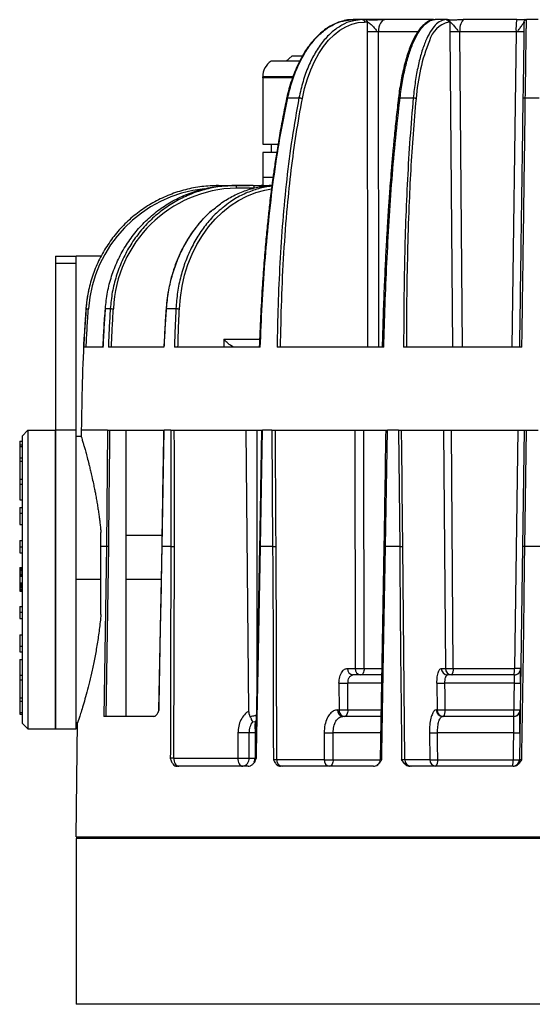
# Model space of a CAD drawing. Header units: millimetres. Extents: x -260 to 900, y 383 to 990.
# Tile 8 of 21: x 67 to 128, y 871 to 990. Entities that reach past the tile are written whole.
import ezdxf

# ---------------------------------------------------------------- set-up
doc = ezdxf.new("R2010")
doc.units = ezdxf.units.MM

# ---------------------------------------------------------------- blocks, each defined once
blk = doc.blocks.new('Drawing View3')
at = {"color": 7, "linetype": 'Continuous', "lineweight": 25}
for p, q in [((-21.14, 89.06), (-20.11, 89.21)), ((-20.11, 89.21), (-20.07, 89.21)), ((-20.11, 89.21), (-20.07, 89.21)), ((-18.93, 89.21), (-20.07, 89.21)), ((-18.93, 89.21), (-19.98, 89.07)), ((-19.59, 89.21), (-19.53, 89.21)), ((-18.62, 89.21), (-18.93, 89.21)), ((-16.22, 89.21), (-18.93, 89.21)), ((-18.62, 89.21), (-18.55, 89.19)), ((-10.38, 89.21), (-16.22, 89.21)), ((-10.38, 89.21), (-10.29, 89.21)), ((-10.28, 89.2), (-10.3, 89.2)), ((-10.25, 89.21), (-10.19, 89.21)), ((-8.85, 89.21), (-10.19, 89.21)), ((-8.69, 89.21), (-8.85, 89.21)), ((-8.69, 89.21), (-8.6, 89.19)), ((-0.35, 89.21), (-6.81, 89.21)), ((0.69, 89.21), (0.62, 89.21)), ((2.24, 89.21), (0.83, 89.21)), ((-18.38, 88.91), (-18.68, 88.91)), ((-18.38, 88.91), (-18.38, 87.74)), ((-8.41, 88.91), (-8.57, 88.91)), ((-8.41, 88.91), (-8.4, 87.74)), ((-18.38, 87.74), (-18.32, 49.71)), ((-12.31, 87.73), (-17.03, 87.73)), ((-16.98, 49.71), (-17.03, 87.73)), ((-8.4, 87.74), (-8.09, 49.71)), ((-0.43, 87.73), (-7.19, 87.73)), ((-6.9, 49.71), (-7.19, 87.73)), ((-0.43, 87.73), (-0.95, 49.71)), ((-27.47, 84.81), (-28.16, 84.21)), ((-26.24, 84.81), (-27.47, 84.81)), ((-26.54, 84.21), (-29.97, 84.21)), ((-30.97, 82.21), (-30.97, 82.31)), ((-27.34, 82.31), (-30.97, 82.31)), ((-27.38, 82.21), (-30.97, 82.21)), ((-30.97, 82.21), (-30.97, 74.21)), ((-28.07, 79.75), (-28.07, 79.75)), ((-27.95, 79.78), (-26.6, 79.78)), ((-14.41, 79.78), (-12.82, 79.78)), ((0.69, 79.78), (2.37, 79.78)), ((-30.97, 74.21), (-29.12, 74.21)), ((-29.97, 74.21), (-29.97, 73.21)), ((-30.97, 73.21), (-30.97, 70.21)), ((-29.29, 73.21), (-30.97, 73.21)), ((-30.97, 70.21), (-30.97, 69.21)), ((-30.97, 70.21), (-29.73, 70.21)), ((-36.32, 69.21), (-36.33, 69.21)), ((-36.32, 69.21), (-34.08, 69.21)), ((-34.71, 69.21), (-34.69, 69.21)), ((-34.25, 69.21), (-34.69, 69.21)), ((-34.25, 69.21), (-34.69, 69.21)), ((-32.12, 69.21), (-34.25, 69.21)), ((-32.02, 68.91), (-34.16, 68.91)), ((-31.15, 69.18), (-31.03, 69.21)), ((-29.86, 69.21), (-29.98, 69.18)), ((-55.97, 60.71), (-53.47, 60.71)), ((-55.97, 60.71), (-55.97, 59.87)), ((-53.47, 59.87), (-53.47, 60.71)), ((-50.46, 60.71), (-53.47, 60.71)), ((-55.97, 59.87), (-53.47, 59.87)), ((-55.97, 59.87), (-55.97, 39.71)), ((-53.47, 39.71), (-53.47, 59.87)), ((-52.29, 54.37), (-52.28, 54.37)), ((-49.94, 54.37), (-49.95, 54.37)), ((-49.94, 54.37), (-49.35, 54.37)), ((-42.57, 54.37), (-41.43, 54.37)), ((-35.65, 50.69), (-35.65, 49.71)), ((-35.65, 50.69), (-31.35, 50.69)), ((-50.26, 49.71), (-52.55, 49.71)), ((-42.89, 49.71), (-49.58, 49.71)), ((-31.27, 49.71), (-41.61, 49.71)), ((-16.38, 49.71), (-29.24, 49.71)), ((0.27, 49.71), (-13.98, 49.71)), ((-59.27, 39.71), (-59.97, 39.01)), ((-59.27, 39.71), (-59.27, 21.71)), ((-59.27, 39.71), (-55.97, 39.71)), ((-53.47, 39.71), (-55.97, 39.71)), ((-55.97, 3.71), (-55.97, 39.71)), ((-55.97, 39.71), (-55.97, 3.71)), ((-53.47, 30.4), (-53.47, 39.71)), ((-52.84, 39.71), (-52.85, 38.96)), ((-49.67, 39.71), (-52.84, 39.71)), ((-49.67, 39.71), (-49.82, 25.7)), ((-49.67, 39.71), (-42.87, 39.71)), ((-47.47, 39.71), (-47.47, 5.21)), ((-43.09, 25.7), (-42.87, 39.71)), ((-42.04, 39.71), (-42.87, 39.71)), ((-42.04, 39.71), (-31, 39.71)), ((-42.04, 39.71), (-42.03, 25.7)), ((-32.63, 5.88), (-32.97, 39.71)), ((-31.67, 39.71), (-31.67, 9.49)), ((-31.23, 25.7), (-31, 39.71)), ((-29.86, 39.71), (-31, 39.71)), ((-29.86, 39.71), (-15.94, 39.71)), ((-29.86, 39.71), (-29.78, 25.7)), ((-19.85, 39.71), (-19.81, 11)), ((-18.73, 10.99), (-18.77, 39.71)), ((-16.17, 25.7), (-15.94, 39.71)), ((-14.6, 39.71), (-15.94, 39.71)), ((-14.6, 39.71), (0.84, 39.71)), ((-14.6, 39.71), (-14.45, 25.7)), ((-9.18, 39.71), (-8.95, 11)), ((-7.99, 10.99), (-8.22, 39.71)), ((-0.23, 39.71), (-0.62, 10.99)), ((0.53, 39.71), (0.34, 25.7)), ((0.63, 25.7), (0.83, 39.71)), ((0.84, 39.71), (2.23, 39.71)), ((-60.27, 38.41), (-60.27, 37.94)), ((-60.27, 38.41), (-59.97, 38.41)), ((-59.97, 39.01), (-59.97, 21.71)), ((-52.85, 38.96), (-53.47, 38.96)), ((-60.27, 37.94), (-60.27, 37.74)), ((-60.27, 37.94), (-59.97, 37.94)), ((-60.27, 37.74), (-59.97, 37.74)), ((-60.27, 37.74), (-60.27, 36.37)), ((-60.27, 36.37), (-59.97, 36.37)), ((-60.27, 36.37), (-60.27, 35.97)), ((-60.27, 35.97), (-60.27, 33.8)), ((-60.27, 35.97), (-59.97, 35.97)), ((-60.27, 33.8), (-60.27, 33.23)), ((-60.27, 33.8), (-59.97, 33.8)), ((-60.27, 33.23), (-60.27, 31.32)), ((-60.27, 33.23), (-59.97, 33.23)), ((-60.27, 31.32), (-59.97, 31.32)), ((-60.27, 30.4), (-59.97, 30.4)), ((-60.27, 30.4), (-60.27, 29.71)), ((-60.27, 29.71), (-59.97, 29.71)), ((-60.27, 29.71), (-60.27, 28.36)), ((-53.47, 3.71), (-53.47, 30.4)), ((-60.27, 28.36), (-59.97, 28.36)), ((-50.47, 21.71), (-50.47, 27.4)), ((-60.27, 26.42), (-59.97, 26.42)), ((-60.27, 26.42), (-60.27, 25.64)), ((-47.47, 27.08), (-43.12, 27.08)), ((-60.27, 25.64), (-59.97, 25.64)), ((-60.27, 25.64), (-60.27, 24.94)), ((-60.27, 24.94), (-59.97, 24.94)), ((-49.82, 25.7), (-50.47, 25.7)), ((-49.82, 25.7), (-50.12, 5.21)), ((-49.84, 5.21), (-49.53, 25.7)), ((-49.53, 25.7), (-49.82, 25.7)), ((-43.15, 25.71), (-43.53, 5.98)), ((-43.14, 25.71), (-43.14, 25.71)), ((-43.14, 25.71), (-43.14, 25.71)), ((-42.03, 25.7), (-43.09, 25.7)), ((-41.69, 0.19), (-41.62, 25.7)), ((-31.35, 25.71), (-31.85, 0.18)), ((-29.78, 25.7), (-31.23, 25.7)), ((-29.28, 0), (-29.36, 25.7)), ((-16.37, 25.71), (-16.82, -0.02)), ((-14.45, 25.7), (-16.17, 25.7)), ((-13.85, 0), (-14.08, 25.7)), ((0.34, 25.7), (-0.02, 0)), ((2.43, 25.7), (0.63, 25.7)), ((-60.27, 23.16), (-59.97, 23.16)), ((-60.27, 23.16), (-60.27, 23.12)), ((-60.27, 23.12), (-59.97, 23.12)), ((-60.27, 23.12), (-60.27, 23.09)), ((-60.27, 23.09), (-59.97, 23.09)), ((-60.27, 23.09), (-60.27, 23.02)), ((-60.27, 23.02), (-59.97, 23.02)), ((-60.27, 23.02), (-60.27, 22.92)), ((-60.27, 22.92), (-59.97, 22.92)), ((-60.27, 22.92), (-60.27, 22.75)), ((-60.27, 22.75), (-60.27, 22.54)), ((-60.27, 22.75), (-59.97, 22.75)), ((-60.27, 22.54), (-59.97, 22.54)), ((-60.27, 22.54), (-60.27, 22.33)), ((-60.27, 22.33), (-59.97, 22.33)), ((-60.27, 22.33), (-60.27, 22.16)), ((-60.27, 22.16), (-59.97, 22.16)), ((-60.27, 22.16), (-60.27, 22.11)), ((-60.27, 22.11), (-60.27, 21.31)), ((-60.27, 22.11), (-59.97, 22.11)), ((-59.97, 21.71), (-59.97, 4.41)), ((-59.27, 21.71), (-59.27, 3.71)), ((-50.47, 21.71), (-53.47, 21.71)), ((-50.47, 17.51), (-50.47, 21.71)), ((-43.22, 21.71), (-47.47, 21.71)), ((-60.27, 21.31), (-59.97, 21.31)), ((-60.27, 21.31), (-60.27, 21.27)), ((-60.27, 21.27), (-60.27, 21.1)), ((-60.27, 21.27), (-59.97, 21.27)), ((-60.27, 21.1), (-59.97, 21.1)), ((-60.27, 21.1), (-60.27, 20.96)), ((-60.27, 20.96), (-59.97, 20.96)), ((-60.27, 20.96), (-60.27, 20.79)), ((-60.27, 20.79), (-59.97, 20.79)), ((-60.27, 20.79), (-60.27, 20.61)), ((-60.27, 20.61), (-59.97, 20.61)), ((-60.27, 20.61), (-60.27, 20.51)), ((-60.27, 20.51), (-59.97, 20.51)), ((-60.27, 20.51), (-60.27, 20.48)), ((-60.27, 20.48), (-59.97, 20.48)), ((-60.27, 20.48), (-60.27, 20.41)), ((-60.27, 20.41), (-59.97, 20.41)), ((-60.27, 20.41), (-60.27, 20.4)), ((-60.27, 20.4), (-59.97, 20.4)), ((-60.27, 20.4), (-60.27, 20.37)), ((-60.27, 20.37), (-59.97, 20.37)), ((-60.27, 20.37), (-60.27, 20.33)), ((-60.27, 20.33), (-59.97, 20.33)), ((-60.27, 18.47), (-60.27, 17.77)), ((-60.27, 18.47), (-59.97, 18.47)), ((-60.27, 17.77), (-59.97, 17.77)), ((-60.27, 17.77), (-60.27, 17)), ((-60.27, 17), (-59.97, 17)), ((-60.27, 15.05), (-60.27, 13.7)), ((-60.27, 15.05), (-59.97, 15.05)), ((-60.27, 13.7), (-59.97, 13.7)), ((-60.27, 13.7), (-60.27, 13.01)), ((-60.27, 13.01), (-59.97, 13.01)), ((-60.27, 12.09), (-59.97, 12.09)), ((-60.27, 12.09), (-60.27, 10.18)), ((-20.74, 11), (-19.81, 11)), ((-18.73, 10.99), (-16.63, 10.99)), ((-9.44, 11), (-8.95, 11)), ((-7.99, 10.99), (-0.62, 10.99)), ((0.13, 11), (0.13, 10.9)), ((0.13, 10.9), (0.13, 10.98)), ((-60.27, 10.18), (-59.97, 10.18)), ((-60.27, 10.18), (-60.27, 9.62)), ((-60.27, 9.62), (-59.97, 9.62)), ((-60.27, 9.62), (-60.27, 7.45)), ((-20.2, 10.21), (-20.2, 10.22)), ((-20.2, 10.19), (-20.09, 10.21)), ((-16.64, 10.21), (-20.09, 10.21)), ((-8.74, 10.19), (-8.82, 10.22)), ((-8.74, 10.19), (-8.82, 10.22)), ((-8.74, 10.19), (-8.68, 10.21)), ((-0.67, 10.21), (-8.68, 10.21)), ((-21.78, 9.23), (-21.77, 6)), ((-16.66, 9.23), (-20.69, 9.23)), ((-9.97, 9.23), (-9.95, 6)), ((-0.65, 9.23), (-9.01, 9.23)), ((-60.27, 7.45), (-59.97, 7.45)), ((-60.27, 7.45), (-60.27, 7.05)), ((-60.27, 7.05), (-59.97, 7.05)), ((-60.27, 7.05), (-60.27, 5.68)), ((-43.52, 5.99), (-43.52, 5.99)), ((-21.95, 6), (-21.77, 6)), ((-20.69, 5.99), (-16.71, 5.99)), ((-10.04, 6), (-9.95, 6)), ((0.06, 5.88), (0.06, 6)), ((-60.27, 5.68), (-59.97, 5.68)), ((-60.27, 5.68), (-60.27, 5.47)), ((-60.27, 5.47), (-59.97, 5.47)), ((-44.08, 5.21), (-50.12, 5.21)), ((-21.52, 5.17), (-21.3, 5.21)), ((-16.73, 5.21), (-21.3, 5.21)), ((-9.4, 5.17), (-9.42, 5.22)), ((-9.4, 5.17), (-9.28, 5.21)), ((-9.28, 5.21), (-9.4, 5.17)), ((-0.74, 5.21), (-9.28, 5.21)), ((-59.27, 3.71), (-59.97, 4.41)), ((-59.27, 3.71), (-55.97, 3.71)), ((-55.97, 3.71), (-53.47, 3.71)), ((-53.47, 4.46), (-53.28, 4.46)), ((-53.47, -9.29), (-53.28, 4.46)), ((-32.17, 4.57), (-31.88, 4.6)), ((-31.88, 4.6), (-31.76, 4.72)), ((-33.96, 3.25), (-33.97, 0.19)), ((-32.61, 0.19), (-32.59, 3.24)), ((-31.89, 3.24), (-32.59, 3.24)), ((-31.89, 3.24), (-31.9, 0.19)), ((-31.79, 3.25), (-31.89, 3.24)), ((-23.56, 3.25), (-23.56, 0)), ((-16.76, 3.24), (-22.48, 3.24)), ((-10.87, 3.25), (-10.84, 0)), ((-0.74, 3.24), (-9.9, 3.24)), ((-41.69, 0.19), (-33.97, 0.19)), ((-32.61, 0.19), (-31.9, 0.19)), ((-31.85, 0.19), (-31.9, 0.19)), ((-31.84, 0.19), (-31.84, 0.19)), ((-32.73, -0.79), (-41.34, -0.79)), ((-29.28, 0), (-23.56, 0)), ((-17.62, -0.79), (-28.82, -0.79)), ((-13.85, 0), (-10.84, 0)), ((-0.79, -0.79), (-13.21, -0.79)), ((0, -0.01), (-0.02, 0)), ((-53.47, -9.29), (56.53, -9.29)), ((-53.47, -9.49), (-53.47, -29.49)), ((56.53, -9.49), (-53.47, -9.49)), ((-52.47, -9.29), (-52.47, -9.49)), ((56.53, -29.49), (-53.47, -29.49))]:
    blk.add_line(p, q, dxfattribs=at)
at = {"color": 7, "linetype": 'Continuous', "lineweight": 25, "flags": 128}
for points in [[(-16.22, 89.21), (-16.37, 89.18), (-16.52, 89.1), (-16.66, 88.96), (-16.79, 88.78), (-16.89, 88.55), (-16.96, 88.3), (-17.01, 88.02), (-17.03, 87.73)], [(-26.19, 79.69), (-25.92, 80.9), (-25.58, 82.06), (-25.18, 83.16), (-24.72, 84.18), (-24.2, 85.13), (-23.63, 85.98), (-23.02, 86.74), (-22.36, 87.39), (-21.67, 87.93), (-20.95, 88.36), (-20.21, 88.66), (-19.45, 88.85), (-18.68, 88.91)], [(0.53, 88.91), (0.53, 88.85), (0.52, 88.66), (0.52, 88.36), (0.51, 87.93), (0.51, 87.39), (0.5, 86.74), (0.49, 85.98), (0.48, 85.13), (0.46, 84.18), (0.45, 83.16), (0.43, 82.06), (0.42, 80.9), (0.4, 79.69)], [(-32.12, 69.21), (-32.1, 69.2), (-32.08, 69.19), (-32.06, 69.16), (-32.05, 69.12), (-32.04, 69.08), (-32.03, 69.03), (-32.02, 68.97), (-32.02, 68.91)], [(-41.02, 54.35), (-40.9, 55.73), (-40.69, 57.08), (-40.38, 58.4), (-39.98, 59.69), (-39.49, 60.92), (-38.91, 62.1), (-38.24, 63.2), (-37.51, 64.23), (-36.7, 65.17), (-35.82, 66.02), (-34.89, 66.77), (-33.9, 67.41), (-32.88, 67.95), (-31.82, 68.37), (-30.73, 68.67), (-29.92, 68.81)], [(-51.99, 56.48), (-52.12, 55.77), (-52.29, 54.37)], [(-43.47, 6), (-43.46, 6.6), (-43.28, 15.85), (-43.19, 20.78), (-43.12, 23.99), (-43.09, 25.7)], [(-42.03, 25.7), (-42.04, 23.46), (-42.07, 12.95), (-42.09, 6.57), (-42.1, 2.25), (-42.1, 0.94), (-42.11, 0.19)], [(-31.73, 0.19), (-31.71, 0.98), (-31.48, 12.95), (-31.36, 19.32), (-31.28, 23.49), (-31.23, 25.7)], [(-29.78, 25.7), (-29.77, 23.45), (-29.73, 12.85), (-29.71, 6.42), (-29.7, 2.07), (-29.69, 0.75), (-29.69, 0)], [(-16.62, 0), (-16.6, 0.79), (-16.39, 12.85), (-16.28, 19.27), (-16.21, 23.47), (-16.17, 25.7)], [(-14.45, 25.7), (-14.43, 23.45), (-14.34, 12.85), (-14.28, 6.42), (-14.24, 2.07), (-14.23, 0.75), (-14.22, 0)], [(0.27, 0), (0.28, 0.79), (0.45, 12.85), (0.54, 19.27), (0.6, 23.47), (0.63, 25.7)], [(-18.73, 10.99), (-18.74, 10.84), (-18.77, 10.69), (-18.81, 10.56), (-18.86, 10.44), (-18.92, 10.34), (-19, 10.27), (-19.08, 10.22), (-19.16, 10.21)], [(-20.69, 5.99), (-20.69, 7.8), (-20.69, 9.23)], [(-8.98, 5.99), (-8.99, 7.8), (-9.01, 9.23)], [(-0.65, 9.23), (-0.68, 7.42), (-0.69, 5.99)], [(-20.69, 5.99), (-20.7, 5.84), (-20.73, 5.69), (-20.77, 5.56), (-20.82, 5.44), (-20.89, 5.34), (-20.96, 5.27), (-21.04, 5.22), (-21.12, 5.21)], [(-8.98, 5.99), (-7.96, 5.99), (-6.94, 5.99), (-5.91, 5.99), (-4.87, 5.99), (-3.83, 5.99), (-2.79, 5.99), (-1.74, 5.99), (-0.69, 5.99)], [(-22.48, -0.01), (-22.48, 1.81), (-22.48, 3.24)], [(-9.87, -0.01), (-9.89, 1.81), (-9.9, 3.24)], [(-0.74, 3.24), (-0.76, 1.42), (-0.78, -0.01)], [(-41.69, 0.19), (-41.68, 0), (-41.64, -0.18), (-41.59, -0.36), (-41.52, -0.5), (-41.43, -0.63), (-41.33, -0.72), (-41.22, -0.77), (-41.1, -0.79)], [(-33.97, 0.19), (-33.96, 0), (-33.93, -0.18), (-33.87, -0.36), (-33.8, -0.5), (-33.71, -0.63), (-33.61, -0.72), (-33.5, -0.77), (-33.39, -0.79)], [(-22.48, -0.01), (-22.49, -0.16), (-22.51, -0.31), (-22.55, -0.44), (-22.61, -0.56), (-22.67, -0.66), (-22.75, -0.73), (-22.83, -0.78), (-22.91, -0.79)], [(-22.48, -0.01), (-21.5, -0.01), (-20.51, -0.01), (-19.5, -0.01), (-18.48, -0.01), (-17.45, -0.01), (-16.8, -0.01)], [(-9.87, -0.01), (-8.76, -0.01), (-7.63, -0.01), (-6.5, -0.01), (-5.37, -0.01), (-4.22, -0.01), (-3.08, -0.01), (-1.93, -0.01), (-0.78, -0.01)]]:
    blk.add_lwpolyline(points, dxfattribs=at)
at = {"color": 7, "linetype": 'Continuous', "lineweight": 25}
for centre, radius, start, end in [((-5.46, 88.07), 1.76, 139.9082, 191.0929), ((6.04, 88.1), 6.48, 170.129, 183.211), ((-7.84, 85.87), 3.13, 103.5132, 165.2934), ((9.38, 78.4), 21.87, 157.7798, 176.6136), ((-28.66, 82.31), 2.31, 124.4829, 180), ((-33.83, 53.76), 15.15, 91.2508, 177.7686), ((-36.33, 53.22), 15.7, 96.1375, 175.8542), ((-20.01, 10.94), 0.733, 175.2924, 263.4386), ((-19.08, 10.94), 0.733, 175.2867, 263.4376), ((-8.66, 10.99), 0.781, 179.3724, 268.5534), ((-8.17, 10.99), 0.781, 179.3649, 268.5526), ((-8.91, 10.81), 0.94, 319.9424, 11.0862), ((-0.67, 11.01), 0.8, 269.9998, 359.1991), ((-4.06, 10.8), 3.44, 350.0808, 3.2265), ((-21.16, 38.44), 29.22, 268.7915, 270.9134), ((-9.43, 30.84), 21.62, 268.5536, 271.1161), ((-0.31, 20.33), 11.11, 268.2585, 272.1634), ((-21.22, 5.94), 0.733, 175.295, 263.4388), ((-21.04, 5.94), 0.733, 175.2932, 263.4386), ((-21.16, 35.21), 29.22, 268.7915, 270.9121), ((-9.26, 5.99), 0.781, 179.3753, 268.5534), ((-9.17, 5.99), 0.781, 179.3732, 268.5534), ((-9.4, 27.62), 21.63, 268.5552, 271.1153), ((-9.9, 5.81), 0.933, 319.557, 11.1515), ((-0.74, 6.01), 0.8, 270, 359.1965), ((-4.32, 5.8), 3.63, 350.6024, 3.0597), ((-0.36, 17.09), 11.1, 268.2589, 272.165), ((-22.95, 32.44), 29.2, 268.7894, 270.9157), ((-10.32, 24.86), 21.62, 268.5518, 271.1183), ((-0.4, 14.36), 11.13, 268.2564, 272.1647), ((-33.19, 38.91), 38.73, 268.8453, 270.8605), ((-33.51, 0.1), 0.905, 278.0169, 5.5004), ((-33.15, 0.2), 1.25, 337.9701, 359.524), ((-28.55, -0.06), 0.733, 175.292, 263.4384), ((-22.83, -0.06), 0.733, 175.292, 263.4384), ((-22.94, 29.19), 29.2, 268.7895, 270.9145), ((-13.07, -0.01), 0.781, 179.3719, 268.5533), ((-10.06, -0.01), 0.781, 179.3719, 268.5534), ((-10.3, 21.6), 21.61, 268.5515, 271.1173), ((-10.79, -0.19), 0.929, 319.3094, 11.1919), ((-4.54, -0.2), 3.76, 350.9377, 2.9522), ((-0.44, 11.1), 11.11, 268.2569, 272.166), ((-0.82, 0.01), 0.8, 282.5494, 359.2001)]:
    blk.add_arc(centre, radius, start, end, dxfattribs=at)
for points, knots in [([(-21.18, 89.08), (-21.4, 89.03), (-21.85, 88.91), (-22.52, 88.61), (-23.2, 88.22), (-23.87, 87.72), (-24.5, 87.13), (-25.1, 86.46), (-25.67, 85.69), (-26.19, 84.86), (-26.67, 83.95), (-27.1, 82.97), (-27.49, 81.94), (-27.81, 80.88), (-27.99, 80.14), (-28.07, 79.76), (-28.07, 79.75)], [0, 0, 0, 0, 0.068765, 0.145388, 0.222334, 0.299616, 0.377184, 0.454961, 0.532867, 0.610837, 0.688824, 0.766797, 0.844745, 0.922665, 0.996458, 1, 1, 1, 1]), ([(-27.95, 79.78), (-27.79, 80.45), (-27.46, 81.79), (-26.75, 83.61), (-25.9, 85.24), (-24.91, 86.63), (-23.81, 87.76), (-22.62, 88.56), (-21.72, 88.99), (-21.22, 89.05), (-21.14, 89.06)], [0, 0, 0, 0, 0.139129, 0.278258, 0.417388, 0.556517, 0.695646, 0.834775, 0.973905, 1, 1, 1, 1]), ([(-19.98, 89.07), (-20.05, 89.06), (-20.54, 89), (-21.43, 88.58), (-22.61, 87.78), (-23.69, 86.65), (-24.66, 85.26), (-25.48, 83.63), (-26.15, 81.8), (-26.45, 80.45), (-26.6, 79.78)], [0, 0, 0, 0, 0.0234657, 0.1629706, 0.3024755, 0.4419804, 0.5814853, 0.7209902, 0.8604951, 1, 1, 1, 1]), ([(-20.15, 89.2), (-20.23, 89.2), (-20.55, 89.2), (-20.9, 89.16), (-21.16, 89.09), (-21.18, 89.08)], [0, 0, 0, 0, 0.23578, 0.93051, 1, 1, 1, 1]), ([(-16.26, 89.2), (-16.28, 89.2), (-16.31, 89.2), (-16.39, 89.2), (-16.58, 89.2), (-16.83, 89.18), (-17.25, 89.16), (-17.71, 89.14), (-18.18, 89.16), (-18.44, 89.18), (-18.56, 89.19)], [0, 0, 0, 0, 0.024054, 0.047731, 0.094524, 0.224317, 0.335112, 0.589531, 0.80439, 1, 1, 1, 1]), ([(-18.55, 89.19), (-18.54, 89.19), (-18.5, 89.18), (-18.45, 89.12), (-18.39, 89.03), (-18.38, 88.95), (-18.38, 88.91)], [0, 0, 0, 0, 0.055644, 0.370429, 0.685215, 1, 1, 1, 1]), ([(-10.3, 89.2), (-10.33, 89.2), (-10.5, 89.19), (-10.8, 89.11), (-11.19, 88.91), (-11.57, 88.61), (-11.95, 88.22), (-12.31, 87.72), (-12.66, 87.12), (-12.99, 86.44), (-13.3, 85.68), (-13.58, 84.84), (-13.84, 83.93), (-14.08, 82.96), (-14.28, 81.94), (-14.46, 80.88), (-14.57, 80.13), (-14.61, 79.75), (-14.61, 79.72)], [0, 0, 0, 0, 0.01438, 0.079362, 0.145143, 0.213267, 0.283775, 0.355631, 0.427824, 0.499825, 0.571567, 0.643077, 0.714403, 0.785585, 0.856659, 0.927652, 0.994828, 1, 1, 1, 1]), ([(-6.82, 89.2), (-6.84, 89.2), (-6.88, 89.2), (-6.97, 89.2), (-7.16, 89.2), (-7.36, 89.18), (-7.7, 89.16), (-8.06, 89.14), (-8.38, 89.16), (-8.54, 89.18), (-8.61, 89.19)], [0, 0, 0, 0, 0.024051, 0.047731, 0.094544, 0.224464, 0.335464, 0.59104, 0.80667, 1, 1, 1, 1]), ([(-8.6, 89.19), (-8.6, 89.19), (-8.56, 89.18), (-8.49, 89.12), (-8.42, 89.03), (-8.41, 88.95), (-8.41, 88.91)], [0, 0, 0, 0, 0.055231, 0.370154, 0.685077, 1, 1, 1, 1]), ([(-0.35, 89.21), (-0.27, 89.21), (-0.12, 89.21), (0.1, 89.21), (0.32, 89.21), (0.62, 89.21), (0.89, 89.21), (0.85, 89.21), (0.83, 89.21)], [0, 0, 0, 0, 0.072709, 0.147917, 0.241864, 0.354235, 0.647451, 1, 1, 1, 1]), ([(-18.38, 88.91), (-18.36, 88.91), (-18.31, 88.9), (-18.18, 88.85), (-17.94, 88.68), (-17.62, 88.35), (-17.37, 88.02), (-17.2, 87.82), (-17.1, 87.75), (-17.05, 87.74), (-17.03, 87.73)], [0, 0, 0, 0, 0.059497, 0.123515, 0.272279, 0.552508, 0.800241, 0.909559, 0.958714, 1, 1, 1, 1]), ([(-8.41, 88.91), (-8.39, 88.91), (-8.37, 88.9), (-8.28, 88.85), (-8.1, 88.68), (-7.82, 88.35), (-7.57, 88.02), (-7.39, 87.82), (-7.28, 87.75), (-7.22, 87.74), (-7.19, 87.73)], [0, 0, 0, 0, 0.059497, 0.123515, 0.272279, 0.552508, 0.800241, 0.909559, 0.958714, 1, 1, 1, 1]), ([(-0.43, 87.73), (-0.4, 87.74), (-0.34, 87.75), (-0.23, 87.82), (-0.06, 88.02), (0.16, 88.35), (0.38, 88.68), (0.49, 88.85), (0.52, 88.9), (0.53, 88.91), (0.53, 88.91)], [0, 0, 0, 0, 0.041299, 0.090441, 0.199758, 0.447489, 0.723801, 0.875063, 0.939902, 1, 1, 1, 1]), ([(-28.07, 79.75), (-28.23, 79), (-28.54, 77.51), (-28.94, 75.33), (-29.28, 73.31), (-29.55, 71.51), (-29.77, 69.94), (-29.95, 68.59), (-30.09, 67.43), (-30.24, 66.13), (-30.41, 64.49), (-30.62, 62.33), (-30.84, 59.74), (-31.05, 56.72), (-31.24, 53.33), (-31.34, 50.94), (-31.39, 49.71)], [0, 0, 0, 0, 0.077959, 0.154119, 0.222466, 0.283002, 0.335727, 0.380642, 0.417747, 0.452041, 0.509544, 0.580988, 0.666368, 0.765681, 0.878924, 1, 1, 1, 1]), ([(-31.27, 49.71), (-31.2, 51.4), (-31.06, 54.8), (-30.72, 59.88), (-30.27, 64.93), (-29.68, 69.95), (-28.93, 74.93), (-28.28, 78.16), (-27.95, 79.78)], [0, 0, 0, 0, 0.1665455, 0.3331423, 0.4997906, 0.6664886, 0.8332295, 1, 1, 1, 1]), ([(-26.6, 79.78), (-26.89, 78.16), (-27.47, 74.93), (-28.1, 69.95), (-28.58, 64.93), (-28.92, 59.88), (-29.14, 54.8), (-29.2, 51.4), (-29.24, 49.71)], [0, 0, 0, 0, 0.166771, 0.333512, 0.500209, 0.666858, 0.833454, 1, 1, 1, 1]), ([(-28.82, 49.71), (-28.79, 51.6), (-28.71, 55.4), (-28.44, 61.07), (-28.05, 66.3), (-27.54, 71.09), (-26.96, 75.44), (-26.45, 78.27), (-26.19, 79.69)], [0, 0, 0, 0, 0.186769, 0.373468, 0.560105, 0.706757, 0.853393, 1, 1, 1, 1]), ([(-28.07, 79.75), (-28.07, 79.75), (-28.07, 79.76), (-28.04, 79.78), (-27.98, 79.78), (-27.95, 79.78)], [0, 0, 0, 0, 0.092044, 0.546022, 1, 1, 1, 1]), ([(-14.61, 79.74), (-14.69, 78.98), (-14.87, 77.5), (-15.09, 75.32), (-15.29, 73.3), (-15.44, 71.5), (-15.57, 69.93), (-15.67, 68.58), (-15.76, 67.42), (-15.84, 66.13), (-15.95, 64.48), (-16.07, 62.32), (-16.21, 59.73), (-16.34, 56.71), (-16.47, 53.32), (-16.53, 50.94), (-16.57, 49.71)], [0, 0, 0, 0, 0.07795, 0.154102, 0.222445, 0.282978, 0.335702, 0.380616, 0.417721, 0.452016, 0.509522, 0.58097, 0.666359, 0.765686, 0.878949, 1, 1, 1, 1]), ([(-16.38, 49.71), (-16.33, 51.4), (-16.22, 54.8), (-16.01, 59.88), (-15.74, 64.93), (-15.39, 69.95), (-14.96, 74.93), (-14.59, 78.16), (-14.41, 79.78)], [0, 0, 0, 0, 0.166546, 0.333142, 0.499791, 0.666489, 0.833229, 1, 1, 1, 1]), ([(-14.61, 79.72), (-14.61, 79.72), (-14.62, 79.73), (-14.61, 79.73), (-14.6, 79.74)], [0, 0, 0, 0, 0.30498, 1, 1, 1, 1]), ([(-14.6, 79.74), (-14.6, 79.74), (-14.58, 79.76), (-14.51, 79.78), (-14.44, 79.78), (-14.41, 79.78)], [0, 0, 0, 0, 0.248731, 0.624365, 1, 1, 1, 1]), ([(-12.82, 79.78), (-12.96, 78.16), (-13.24, 74.93), (-13.53, 69.95), (-13.75, 64.93), (-13.89, 59.88), (-13.97, 54.8), (-13.98, 51.4), (-13.98, 49.71)], [0, 0, 0, 0, 0.166771, 0.333512, 0.500209, 0.666858, 0.833454, 1, 1, 1, 1]), ([(-13.61, 49.71), (-13.6, 51.6), (-13.59, 55.4), (-13.49, 61.07), (-13.33, 66.3), (-13.1, 71.09), (-12.82, 75.44), (-12.57, 78.27), (-12.45, 79.69)], [0, 0, 0, 0, 0.186769, 0.373468, 0.560105, 0.706757, 0.853393, 1, 1, 1, 1]), ([(0.4, 79.69), (0.37, 77.88), (0.32, 74.27), (0.25, 68.7), (0.16, 62.75), (0.07, 56.41), (0.01, 51.94), (-0.02, 49.71)], [0, 0, 0, 0, 0.1865888, 0.3732196, 0.5598678, 0.779878, 1, 1, 1, 1]), ([(0.27, 49.71), (0.3, 51.4), (0.35, 54.8), (0.42, 59.88), (0.49, 64.93), (0.56, 69.95), (0.63, 74.93), (0.67, 78.16), (0.69, 79.78)], [0, 0, 0, 0, 0.166546, 0.333142, 0.499791, 0.666489, 0.833229, 1, 1, 1, 1]), ([(-36.98, 66.29), (-36.58, 66.61), (-35.73, 67.31), (-34.31, 68.11), (-32.77, 68.73), (-31.28, 69.11), (-30.31, 69.16), (-29.87, 69.18)], [0, 0, 0, 0, 0.18804, 0.400861, 0.613683, 0.826505, 1, 1, 1, 1]), ([(-36.32, 69.21), (-36.32, 69.2), (-36.32, 69.19), (-36.32, 69.15), (-36.32, 69.11), (-36.32, 69.1)], [0, 0, 0, 0, 0.44888, 0.897761, 1, 1, 1, 1]), ([(-29.88, 69.12), (-30.01, 69.11), (-30.69, 69.06), (-31.88, 68.74), (-33.41, 68.14), (-34.71, 67.4), (-35.45, 66.8), (-35.74, 66.56)], [0, 0, 0, 0, 0.065355, 0.321323, 0.577291, 0.83326, 1, 1, 1, 1]), ([(-34.08, 69.21), (-33.79, 69.21), (-33.29, 69.21), (-32.77, 69.21), (-32.58, 69.21), (-32.55, 69.21)], [0, 0, 0, 0, 0.520173, 0.940284, 1, 1, 1, 1]), ([(-29.98, 69.2), (-30, 69.2), (-30.02, 69.2), (-30.13, 69.2), (-30.37, 69.19), (-30.8, 69.18), (-31.43, 69.18), (-31.86, 69.19), (-32.1, 69.19)], [0, 0, 0, 0, 0.047587, 0.097414, 0.202373, 0.430964, 0.691717, 1, 1, 1, 1]), ([(-31.01, 69.21), (-31.01, 69.21), (-31.05, 69.21), (-31.12, 69.2), (-31.17, 69.2)], [0, 0, 0, 0, 0.050661, 1, 1, 1, 1]), ([(-29.98, 69.2), (-30, 69.2), (-30.02, 69.2), (-30.13, 69.2), (-30.37, 69.19), (-30.71, 69.18), (-30.99, 69.18), (-31.09, 69.18)], [0, 0, 0, 0, 0.084563, 0.1731, 0.359569, 0.765573, 1, 1, 1, 1]), ([(-35.74, 66.56), (-35.9, 66.44), (-36.52, 65.97), (-37.47, 64.95), (-38.57, 63.51), (-39.51, 61.89), (-40.29, 60.14), (-40.87, 58.29), (-41.28, 56.36), (-41.38, 55.03), (-41.43, 54.37)], [0, 0, 0, 0, 0.047436, 0.183517, 0.319597, 0.455678, 0.591758, 0.727839, 0.863919, 1, 1, 1, 1]), ([(-37.03, 66.27), (-37.25, 66.08), (-37.75, 65.64), (-38.48, 64.86), (-39.22, 63.94), (-39.9, 62.95), (-40.51, 61.9), (-41.06, 60.8), (-41.52, 59.64), (-41.92, 58.44), (-42.23, 57.21), (-42.46, 55.98), (-42.57, 55.02), (-42.61, 54.49), (-42.62, 54.37)], [0, 0, 0, 0, 0.0689815, 0.1597708, 0.2506018, 0.3414664, 0.4323568, 0.5232663, 0.6141896, 0.7051225, 0.796062, 0.8870063, 0.9731883, 1, 1, 1, 1]), ([(-42.57, 54.37), (-42.5, 55.03), (-42.38, 56.35), (-41.93, 58.28), (-41.31, 60.13), (-40.51, 61.87), (-39.54, 63.48), (-38.41, 64.92), (-37.54, 65.85), (-37.03, 66.25), (-36.98, 66.29)], [0, 0, 0, 0, 0.1405196, 0.2810392, 0.4215588, 0.5620784, 0.702598, 0.8431176, 0.9836372, 1, 1, 1, 1]), ([(-52.26, 54.37), (-52.33, 53.42), (-52.57, 50.46), (-52.74, 45.57), (-52.81, 41.62), (-52.84, 39.71)], [0, 0, 0, 0, 0.193266, 0.608647, 1, 1, 1, 1]), ([(-52.25, 49.71), (-52.22, 50.48), (-52.14, 52.03), (-52.03, 53.58), (-51.98, 54.35)], [0, 0, 0, 0, 0.5, 1, 1, 1, 1]), ([(-49.96, 54.37), (-50.01, 53.63), (-50.12, 52.06), (-50.2, 50.5), (-50.24, 49.68)], [0, 0, 0, 0, 0.475069, 1, 1, 1, 1]), ([(-49.21, 49.71), (-49.18, 50.48), (-49.11, 52.03), (-49.02, 53.58), (-48.97, 54.35)], [0, 0, 0, 0, 0.5, 1, 1, 1, 1]), ([(-42.62, 54.37), (-42.67, 53.63), (-42.78, 52.07), (-42.85, 50.52), (-42.89, 49.71)], [0, 0, 0, 0, 0.478177, 1, 1, 1, 1]), ([(-42.57, 54.37), (-42.59, 54.37), (-42.62, 54.37), (-42.62, 54.37), (-42.62, 54.37)], [0, 0, 0, 0, 0.637665, 1, 1, 1, 1]), ([(-41.19, 49.71), (-41.17, 50.48), (-41.12, 52.03), (-41.05, 53.58), (-41.02, 54.35)], [0, 0, 0, 0, 0.5, 1, 1, 1, 1]), ([(-34.27, 49.71), (-34.32, 49.71), (-34.42, 49.72), (-34.62, 49.81), (-34.82, 49.92), (-35.07, 50.1), (-35.37, 50.36), (-35.56, 50.58), (-35.65, 50.69)], [0, 0, 0, 0, 0.122767, 0.252114, 0.392368, 0.500977, 0.757885, 1, 1, 1, 1]), ([(-50.23, 49.71), (-50.23, 49.71), (-50.24, 49.71), (-50.24, 49.71), (-50.24, 49.71)], [0, 0, 0, 0, 0.5, 1, 1, 1, 1]), ([(-42.84, 49.71), (-42.85, 49.71), (-42.86, 49.71), (-42.87, 49.71), (-42.87, 49.71)], [0, 0, 0, 0, 0.5, 1, 1, 1, 1]), ([(-49.53, 25.7), (-49.51, 28.32), (-49.46, 32.98), (-49.41, 37.65), (-49.39, 39.71)], [0, 0, 0, 0, 0.560045, 1, 1, 1, 1]), ([(-42.92, 39.71), (-42.96, 37.61), (-43.03, 32.94), (-43.11, 28.28), (-43.15, 25.71)], [0, 0, 0, 0, 0.449177, 1, 1, 1, 1]), ([(-41.62, 25.7), (-41.62, 28.32), (-41.62, 32.99), (-41.62, 37.65), (-41.63, 39.71)], [0, 0, 0, 0, 0.560045, 1, 1, 1, 1]), ([(-31.12, 39.71), (-31.15, 37.6), (-31.23, 32.93), (-31.31, 28.26), (-31.35, 25.71)], [0, 0, 0, 0, 0.451874, 1, 1, 1, 1]), ([(-29.36, 25.7), (-29.38, 28.32), (-29.4, 32.99), (-29.43, 37.65), (-29.44, 39.71)], [0, 0, 0, 0, 0.560045, 1, 1, 1, 1]), ([(-16.14, 39.71), (-16.17, 37.6), (-16.25, 32.93), (-16.32, 28.26), (-16.36, 25.71)], [0, 0, 0, 0, 0.451862, 1, 1, 1, 1]), ([(-14.08, 25.7), (-14.11, 28.32), (-14.16, 32.99), (-14.2, 37.65), (-14.23, 39.71)], [0, 0, 0, 0, 0.560045, 1, 1, 1, 1]), ([(-52.85, 38.96), (-52.85, 38.94), (-52.84, 38.91), (-52.75, 38.63), (-52.64, 38.23), (-52.5, 37.76), (-52.35, 37.24), (-52.18, 36.6), (-52.01, 35.96), (-51.86, 35.35), (-51.72, 34.79), (-51.56, 34.09), (-51.4, 33.35), (-51.26, 32.67), (-51.14, 32.07), (-51.03, 31.5), (-50.93, 30.88), (-50.83, 30.26), (-50.74, 29.66), (-50.66, 29.07), (-50.59, 28.5), (-50.52, 27.95), (-50.49, 27.58), (-50.47, 27.4)], [0, 0, 0, 0, 0.080323, 0.1626, 0.246902, 0.302842, 0.36283, 0.426879, 0.495001, 0.530238, 0.572136, 0.620697, 0.67683, 0.719193, 0.747783, 0.784143, 0.81912, 0.852714, 0.884927, 0.915761, 0.945216, 0.973295, 1, 1, 1, 1]), ([(-43.09, 25.7), (-43.11, 25.7), (-43.14, 25.71), (-43.14, 25.71), (-43.14, 25.71)], [0, 0, 0, 0, 0.634647, 1, 1, 1, 1]), ([(-31.23, 25.7), (-31.26, 25.7), (-31.32, 25.71), (-31.35, 25.71), (-31.35, 25.71), (-31.35, 25.71)], [0, 0, 0, 0, 0.4197541, 0.8395082, 1, 1, 1, 1]), ([(-16.36, 25.71), (-16.36, 25.71), (-16.37, 25.71), (-16.37, 25.71), (-16.37, 25.71)], [0, 0, 0, 0, 0.641643, 1, 1, 1, 1]), ([(-16.17, 25.7), (-16.2, 25.7), (-16.27, 25.71), (-16.34, 25.71), (-16.35, 25.71), (-16.36, 25.71)], [0, 0, 0, 0, 0.375893, 0.751787, 1, 1, 1, 1]), ([(-50.47, 17.51), (-50.53, 16.9), (-50.66, 15.68), (-50.92, 13.94), (-51.21, 12.29), (-51.53, 10.76), (-51.86, 9.37), (-52.18, 8.12), (-52.48, 7.02), (-52.76, 6.1), (-52.98, 5.36), (-53.15, 4.84), (-53.26, 4.52), (-53.27, 4.48), (-53.28, 4.46)], [0, 0, 0, 0, 0.082799, 0.165747, 0.249888, 0.332589, 0.415301, 0.498973, 0.582139, 0.666835, 0.752086, 0.835162, 0.917467, 1, 1, 1, 1]), ([(-21.78, 9.23), (-21.76, 9.49), (-21.72, 10.01), (-21.44, 10.59), (-21.1, 10.94), (-20.86, 10.98), (-20.74, 11)], [0, 0, 0, 0, 0.278498, 0.558838, 0.779886, 1, 1, 1, 1]), ([(-9.97, 9.23), (-9.96, 9.49), (-9.95, 10.01), (-9.81, 10.59), (-9.63, 10.94), (-9.5, 10.98), (-9.44, 11)], [0, 0, 0, 0, 0.278498, 0.558838, 0.779886, 1, 1, 1, 1]), ([(0.08, 10.69), (0.04, 10.62), (-0.03, 10.47), (-0.22, 10.31), (-0.44, 10.21), (-0.59, 10.2), (-0.67, 10.19)], [0, 0, 0, 0, 0.255436, 0.514925, 0.766443, 1, 1, 1, 1]), ([(0.12, 10.85), (0.1, 10.8), (0.08, 10.7), (0.03, 10.55), (0.01, 10.48)], [0, 0, 0, 0, 0.515383, 1, 1, 1, 1]), ([(0.08, 10.49), (0.09, 10.58), (0.12, 10.74), (0.13, 10.85), (0.13, 10.9)], [0, 0, 0, 0, 0.592353, 1, 1, 1, 1]), ([(0.11, 10.14), (0.11, 10.27), (0.11, 10.52), (0.11, 10.66), (0.11, 10.73)], [0, 0, 0, 0, 0.501228, 1, 1, 1, 1]), ([(-20.69, 9.23), (-20.69, 9.34), (-20.67, 9.58), (-20.57, 9.85), (-20.45, 10.02), (-20.35, 10.12), (-20.26, 10.18), (-20.21, 10.19), (-20.2, 10.19)], [0, 0, 0, 0, 0.256803, 0.531006, 0.675415, 0.824327, 0.977765, 1, 1, 1, 1]), ([(-9.01, 9.23), (-9, 9.34), (-9, 9.58), (-8.94, 9.85), (-8.88, 10.02), (-8.82, 10.12), (-8.77, 10.18), (-8.75, 10.19), (-8.74, 10.19)], [0, 0, 0, 0, 0.256623, 0.530633, 0.67494, 0.823747, 0.977078, 1, 1, 1, 1]), ([(-0.67, 10.21), (-0.67, 10.2), (-0.66, 10.19), (-0.65, 10.13), (-0.65, 10.02), (-0.65, 9.85), (-0.64, 9.58), (-0.65, 9.34), (-0.65, 9.23)], [0, 0, 0, 0, 0.139098, 0.274194, 0.405305, 0.532453, 0.773884, 1, 1, 1, 1]), ([(0.1, 9.21), (0.1, 9.37), (0.1, 9.7), (0.11, 10.02), (0.11, 10.14), (0.11, 10.14)], [0, 0, 0, 0, 0.500168, 0.999952, 1, 1, 1, 1]), ([(-44.08, 5.21), (-44.02, 5.22), (-43.92, 5.23), (-43.75, 5.39), (-43.6, 5.64), (-43.52, 5.87), (-43.47, 6)], [0, 0, 0, 0, 0.201669, 0.421677, 0.680988, 1, 1, 1, 1]), ([(-43.53, 6), (-43.53, 5.92), (-43.54, 5.8), (-43.6, 5.69), (-43.62, 5.65)], [0, 0, 0, 0, 0.617618, 1, 1, 1, 1]), ([(-43.47, 6), (-43.49, 6), (-43.52, 5.99), (-43.52, 5.99), (-43.52, 5.99)], [0, 0, 0, 0, 0.637874, 1, 1, 1, 1]), ([(-21.95, 6), (-22.11, 5.97), (-22.43, 5.93), (-22.86, 5.57), (-23.23, 5), (-23.51, 4.2), (-23.55, 3.56), (-23.56, 3.25)], [0, 0, 0, 0, 0.187123, 0.373861, 0.560134, 0.779818, 1, 1, 1, 1]), ([(-10.04, 6), (-10.12, 5.97), (-10.29, 5.93), (-10.52, 5.57), (-10.71, 5), (-10.85, 4.2), (-10.86, 3.56), (-10.87, 3.25)], [0, 0, 0, 0, 0.187123, 0.373861, 0.560135, 0.779818, 1, 1, 1, 1]), ([(-32.63, 5.88), (-32.82, 5.74), (-33.2, 5.46), (-33.62, 4.81), (-33.9, 4.06), (-33.94, 3.52), (-33.96, 3.25)], [0, 0, 0, 0, 0.2509895, 0.4999933, 0.7489972, 1, 1, 1, 1]), ([(-32.47, 5.18), (-32.52, 5.29), (-32.61, 5.5), (-32.63, 5.75), (-32.63, 5.88)], [0, 0, 0, 0, 0.488978, 1, 1, 1, 1]), ([(-31.75, 5.29), (-31.82, 5.29), (-32.06, 5.26), (-32.3, 5.21), (-32.47, 5.18)], [0, 0, 0, 0, 0.300623, 1, 1, 1, 1]), ([(-32.17, 4.57), (-32.21, 4.66), (-32.28, 4.82), (-32.41, 5.07), (-32.47, 5.18)], [0, 0, 0, 0, 0.54342, 1, 1, 1, 1]), ([(-22.48, 3.24), (-22.46, 3.5), (-22.43, 4.02), (-22.17, 4.66), (-21.85, 5.01), (-21.62, 5.15), (-21.53, 5.17), (-21.52, 5.17)], [0, 0, 0, 0, 0.282531, 0.56677, 0.833843, 0.980561, 1, 1, 1, 1]), ([(-9.9, 3.24), (-9.89, 3.5), (-9.88, 4.02), (-9.74, 4.66), (-9.57, 5.01), (-9.45, 5.15), (-9.4, 5.17), (-9.4, 5.17)], [0, 0, 0, 0, 0.282336, 0.566379, 0.833269, 0.979885, 1, 1, 1, 1]), ([(0.01, 5.67), (-0.03, 5.6), (-0.1, 5.45), (-0.29, 5.29), (-0.51, 5.19), (-0.66, 5.18), (-0.74, 5.17)], [0, 0, 0, 0, 0.2554434, 0.5149326, 0.7664474, 1, 1, 1, 1]), ([(-0.74, 5.21), (-0.74, 5.2), (-0.73, 5.18), (-0.72, 5.02), (-0.72, 4.66), (-0.72, 4.02), (-0.73, 3.5), (-0.74, 3.24)], [0, 0, 0, 0, 0.1365421, 0.265676, 0.5007519, 0.7511264, 1, 1, 1, 1]), ([(0.05, 5.85), (0.04, 5.8), (0.01, 5.7), (-0.04, 5.5), (-0.06, 5.41)], [0, 0, 0, 0, 0.511356, 1, 1, 1, 1]), ([(0.01, 5.33), (0.02, 5.46), (0.05, 5.68), (0.06, 5.82), (0.06, 5.88)], [0, 0, 0, 0, 0.570449, 1, 1, 1, 1]), ([(0.01, 3.22), (0.02, 3.48), (0.02, 4.01), (0.03, 4.72), (0.04, 5.31), (0.04, 5.54), (0.04, 5.66)], [0, 0, 0, 0, 0.250618, 0.501046, 0.750925, 1, 1, 1, 1]), ([(-32.59, 3.24), (-32.57, 3.49), (-32.53, 3.98), (-32.29, 4.38), (-32.17, 4.57)], [0, 0, 0, 0, 0.498728, 1, 1, 1, 1]), ([(-31.88, 4.6), (-31.9, 4.4), (-31.92, 4.11), (-31.9, 3.61), (-31.89, 3.36), (-31.89, 3.24)], [0, 0, 0, 0, 0.55133, 0.788591, 1, 1, 1, 1]), ([(-42.11, 0.19), (-42.06, 0.04), (-41.97, -0.23), (-41.78, -0.56), (-41.57, -0.76), (-41.41, -0.78), (-41.34, -0.79)], [0, 0, 0, 0, 0.305549, 0.561773, 0.789216, 1, 1, 1, 1]), ([(-41.69, 0.19), (-41.72, 0.19), (-41.79, 0.19), (-41.91, 0.19), (-42.02, 0.19), (-42.08, 0.19), (-42.11, 0.19)], [0, 0, 0, 0, 0.2500402, 0.4999061, 0.749819, 1, 1, 1, 1]), ([(-32.73, -0.79), (-32.64, -0.78), (-32.45, -0.76), (-32.17, -0.56), (-31.92, -0.24), (-31.8, 0.04), (-31.73, 0.19)], [0, 0, 0, 0, 0.209862, 0.436263, 0.692719, 1, 1, 1, 1]), ([(-31.85, 0.2), (-31.85, 0.1), (-31.87, -0.09), (-31.96, -0.25), (-32.01, -0.34)], [0, 0, 0, 0, 0.493513, 1, 1, 1, 1]), ([(-31.73, 0.19), (-31.76, 0.19), (-31.81, 0.19), (-31.85, 0.19), (-31.84, 0.19), (-31.84, 0.19)], [0, 0, 0, 0, 0.454557, 0.908627, 1, 1, 1, 1]), ([(-16.82, 0), (-16.83, -0.07), (-16.84, -0.23), (-16.95, -0.44), (-17.08, -0.61), (-17.19, -0.66), (-17.23, -0.68)], [0, 0, 0, 0, 0.265715, 0.55189, 0.847315, 1, 1, 1, 1]), ([(0, 0), (0, -0.08), (-0.01, -0.23), (-0.08, -0.42), (-0.15, -0.52), (-0.18, -0.56)], [0, 0, 0, 0, 0.364811, 0.712752, 1, 1, 1, 1]), ([(-29.69, 0), (-29.63, -0.13), (-29.51, -0.36), (-29.29, -0.61), (-29.06, -0.77), (-28.9, -0.78), (-28.82, -0.79)], [0, 0, 0, 0, 0.3190367, 0.5783717, 0.7984256, 1, 1, 1, 1]), ([(-29.28, 0), (-29.3, 0), (-29.36, -0.01), (-29.47, -0.01), (-29.59, -0.01), (-29.66, 0), (-29.69, 0)], [0, 0, 0, 0, 0.2500035, 0.4998991, 0.7498451, 1, 1, 1, 1]), ([(-17.62, -0.79), (-17.53, -0.78), (-17.35, -0.77), (-17.08, -0.61), (-16.83, -0.36), (-16.69, -0.13), (-16.62, 0)], [0, 0, 0, 0, 0.201664, 0.421665, 0.680965, 1, 1, 1, 1]), ([(-16.62, 0), (-16.65, 0), (-16.72, -0.01), (-16.79, -0.01), (-16.82, -0.01), (-16.82, -0.01), (-16.82, -0.01)], [0, 0, 0, 0, 0.3141917, 0.628118, 0.9419775, 1, 1, 1, 1]), ([(-14.22, 0), (-14.15, -0.13), (-14.01, -0.36), (-13.76, -0.61), (-13.48, -0.77), (-13.3, -0.78), (-13.21, -0.79)], [0, 0, 0, 0, 0.319071, 0.578397, 0.798432, 1, 1, 1, 1]), ([(-13.85, 0), (-13.86, 0), (-13.9, -0.01), (-13.99, -0.01), (-14.1, -0.01), (-14.18, 0), (-14.22, 0)], [0, 0, 0, 0, 0.250008, 0.499905, 0.74985, 1, 1, 1, 1]), ([(-13.21, -0.79), (-13.3, -0.78), (-13.48, -0.77), (-13.76, -0.61), (-14.01, -0.36), (-14.15, -0.13), (-14.22, 0)], [0, 0, 0, 0, 0.201637, 0.421576, 0.680905, 1, 1, 1, 1]), ([(-0.79, -0.79), (-0.69, -0.78), (-0.5, -0.77), (-0.21, -0.61), (0.05, -0.36), (0.19, -0.13), (0.27, 0)], [0, 0, 0, 0, 0.201645, 0.421587, 0.680914, 1, 1, 1, 1]), ([(0.27, 0), (0.23, 0), (0.15, -0.01), (0.06, -0.01), (0.01, -0.01), (0, -0.01), (0, -0.01)], [0, 0, 0, 0, 0.333386, 0.666468, 0.999459, 1, 1, 1, 1])]:
    blk.add_open_spline(points, degree=3, knots=knots, dxfattribs=at)
for points in [[(-18.93, 89.21), (-18.9, 89.2), (-18.83, 89.19), (-18.75, 89.13), (-18.7, 89.03), (-18.69, 88.95), (-18.68, 88.91)], [(-14.41, 79.78), (-14.32, 80.45), (-14.14, 81.78), (-13.75, 83.59), (-13.3, 85.22), (-12.77, 86.61), (-12.19, 87.73), (-11.56, 88.55), (-10.91, 89.09), (-10.47, 89.17), (-10.25, 89.21)], [(-8.85, 89.21), (-9.07, 89.18), (-9.52, 89.11), (-10.17, 88.59), (-10.78, 87.78), (-11.34, 86.66), (-11.84, 85.26), (-12.25, 83.63), (-12.6, 81.8), (-12.74, 80.45), (-12.82, 79.78)], [(-8.85, 89.21), (-8.82, 89.2), (-8.74, 89.19), (-8.65, 89.13), (-8.58, 89.03), (-8.57, 88.95), (-8.57, 88.91)], [(0.53, 88.91), (0.53, 88.95), (0.54, 89.03), (0.61, 89.13), (0.71, 89.19), (0.79, 89.2), (0.83, 89.21)], [(0.77, 85.46), (0.78, 85.75), (0.79, 86.33), (0.8, 87.07), (0.81, 87.72), (0.81, 88.26), (0.82, 88.68), (0.82, 88.98), (0.83, 89.17), (0.83, 89.2), (0.83, 89.21)], [(-17.03, 87.73), (-17.14, 87.73), (-17.37, 87.73), (-17.76, 87.73), (-18.12, 87.73), (-18.29, 87.74), (-18.38, 87.74)], [(-7.19, 87.73), (-7.32, 87.73), (-7.57, 87.73), (-7.94, 87.73), (-8.24, 87.73), (-8.34, 87.74), (-8.4, 87.74)], [(0.51, 87.74), (0.49, 87.74), (0.47, 87.73), (0.25, 87.73), (-0.05, 87.73), (-0.31, 87.73), (-0.43, 87.73)], [(0.69, 79.78), (0.7, 80.32), (0.72, 81.38), (0.74, 82.86), (0.76, 84.25), (0.77, 85.06), (0.77, 85.46)], [(-26.6, 79.78), (-26.56, 79.78), (-26.49, 79.78), (-26.38, 79.76), (-26.27, 79.73), (-26.22, 79.7), (-26.19, 79.69)], [(-12.82, 79.78), (-12.78, 79.78), (-12.7, 79.78), (-12.59, 79.76), (-12.49, 79.73), (-12.46, 79.7), (-12.45, 79.69)], [(0.4, 79.69), (0.4, 79.7), (0.41, 79.73), (0.48, 79.76), (0.58, 79.78), (0.66, 79.78), (0.69, 79.78)], [(-36.32, 69.21), (-36.99, 69.18), (-38.32, 69.14), (-40.29, 68.75), (-42.19, 68.14), (-44.01, 67.29), (-45.7, 66.22), (-47.25, 64.96), (-48.63, 63.5), (-49.81, 61.89), (-50.79, 60.14), (-51.54, 58.29), (-52.06, 56.36), (-52.21, 55.03), (-52.28, 54.37)], [(-49.94, 54.37), (-49.87, 55.03), (-49.73, 56.35), (-49.22, 58.29), (-48.5, 60.14), (-47.56, 61.88), (-46.43, 63.5), (-45.11, 64.95), (-43.63, 66.22), (-42.02, 67.28), (-40.29, 68.13), (-38.48, 68.74), (-36.61, 69.13), (-35.34, 69.18), (-34.71, 69.21)], [(-34.25, 69.21), (-34.89, 69.18), (-36.15, 69.14), (-38.02, 68.75), (-39.83, 68.14), (-41.55, 67.29), (-43.15, 66.22), (-44.62, 64.96), (-45.92, 63.5), (-47.04, 61.89), (-47.96, 60.14), (-48.66, 58.29), (-49.15, 56.36), (-49.28, 55.03), (-49.35, 54.37)], [(-34.25, 69.21), (-34.24, 69.2), (-34.22, 69.19), (-34.19, 69.13), (-34.16, 69.03), (-34.16, 68.95), (-34.16, 68.91)], [(-52.28, 54.37), (-52.33, 53.59), (-52.44, 52.04), (-52.52, 50.48), (-52.55, 49.71)], [(-52.28, 54.37), (-52.27, 54.37), (-52.26, 54.37), (-52.19, 54.37), (-52.1, 54.36), (-52.02, 54.35), (-51.98, 54.35)], [(-50.23, 49.71), (-50.19, 50.48), (-50.11, 52.04), (-50, 53.59), (-49.94, 54.37)], [(-49.35, 54.37), (-49.39, 53.59), (-49.49, 52.04), (-49.55, 50.48), (-49.58, 49.71)], [(-49.35, 54.37), (-49.33, 54.37), (-49.3, 54.37), (-49.2, 54.37), (-49.09, 54.36), (-49.01, 54.35), (-48.97, 54.35)], [(-42.84, 49.71), (-42.8, 50.48), (-42.72, 52.04), (-42.62, 53.59), (-42.57, 54.37)], [(-41.44, 54.37), (-41.47, 53.59), (-41.54, 52.04), (-41.59, 50.48), (-41.61, 49.71)], [(-41.43, 54.37), (-41.41, 54.37), (-41.35, 54.37), (-41.24, 54.37), (-41.12, 54.36), (-41.05, 54.35), (-41.02, 54.35)], [(-42.03, 25.7), (-42.01, 25.7), (-41.95, 25.71), (-41.84, 25.71), (-41.72, 25.71), (-41.65, 25.7), (-41.62, 25.7)], [(-29.78, 25.7), (-29.74, 25.7), (-29.67, 25.71), (-29.55, 25.71), (-29.44, 25.71), (-29.39, 25.7), (-29.36, 25.7)], [(-14.45, 25.7), (-14.42, 25.7), (-14.34, 25.71), (-14.22, 25.71), (-14.13, 25.71), (-14.1, 25.7), (-14.08, 25.7)], [(0.63, 25.7), (0.59, 25.7), (0.52, 25.71), (0.42, 25.71), (0.35, 25.71), (0.34, 25.7), (0.34, 25.7)], [(-19.81, 11), (-19.74, 11), (-19.61, 10.99), (-19.31, 10.99), (-19, 10.99), (-18.82, 10.99), (-18.73, 10.99)], [(-8.95, 11), (-8.91, 11), (-8.83, 10.99), (-8.58, 10.99), (-8.29, 10.99), (-8.09, 10.99), (-7.99, 10.99)], [(0.13, 11), (0.12, 11), (0.1, 10.99), (-0.07, 10.99), (-0.32, 10.99), (-0.52, 10.99), (-0.62, 10.99)], [(-32.59, 3.24), (-32.69, 3.24), (-32.87, 3.24), (-33.24, 3.24), (-33.63, 3.24), (-33.85, 3.24), (-33.96, 3.25)]]:
    blk.add_open_spline(points, degree=3, dxfattribs=at)

msp = doc.modelspace()

# ---------------------------------------------------------------- block references
at = {"color": 7, "linetype": 'Continuous', "lineweight": 25}
msp.add_blockref('Drawing View3', (126.88, 900.58), dxfattribs=at)

doc.saveas('drawing.dxf')
